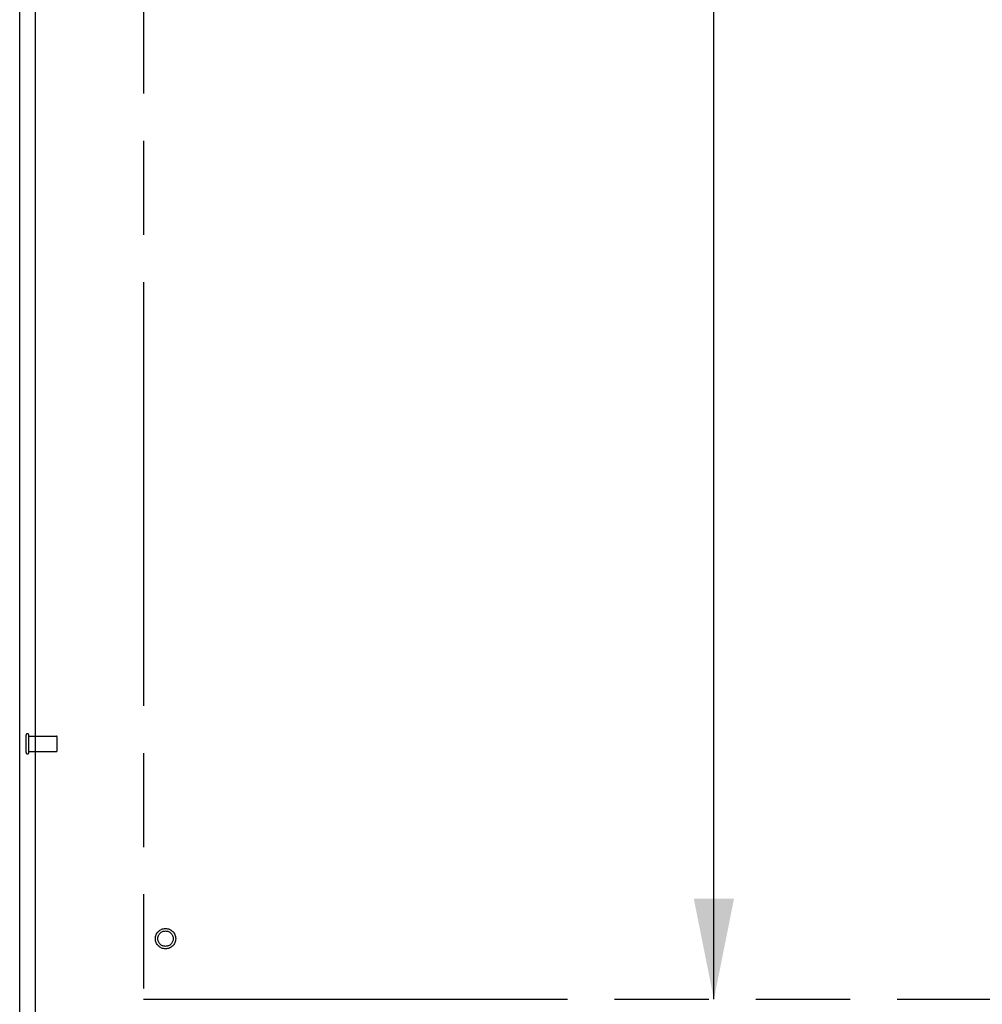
# Model space of a CAD drawing. Header units: inches. Extents: x 0 to 277, y 0 to 179.
# Tile 29 of 94: x 60 to 76, y 60 to 76. Entities that reach past the tile are written whole.
import ezdxf

# ---------------------------------------------------------------- set-up
doc = ezdxf.new("R2010")
doc.units = ezdxf.units.IN
doc.header["$LTSCALE"] = 15.20914
doc.header["$MEASUREMENT"] = 0
doc.linetypes.add('HIDDEN', pattern=[0.2, 0.1, -0.1])
doc.linetypes.add('PHANTOM', pattern=[0.8, 0.45, -0.05, 0.1, -0.05, 0.1, -0.05])
doc.layers.get('0').update_dxf_attribs({"linetype": 'CONTINUOUS'})
for name, color, linetype in [('02___PRT_ALL_AXES', 7, 'CONTINUOUS'), ('AVAILABLE_DOOR_SPACE', 7, 'CONTINUOUS'), ('DEFAULT_2', 8, 'HIDDEN'), ('DIMENSIONS', 7, 'CONTINUOUS')]:
    doc.layers.add(name, color=color, linetype=linetype)
doc.styles.get("Standard").update_dxf_attribs({"font": 'txt', "width": 0.8})
doc.dimstyles.new('DIMSTYLE_3', dxfattribs={"dimtxt": 1.268784, "dimasz": 1.626646, "dimexe": 0.09, "dimexo": 0.07, "dimgap": 0.039, "dimtad": 0, "dimtih": 1, "dimtoh": 1, "dimzin": 4, "dimdsep": 46, "dimtxsty": 'Standard', "dimblk": '_FILLED', "dimblk1": '_FILLED', "dimblk2": '_FILLED', "dimcen": 0.09, "dimadec": 0, "dimazin": 0, "dimtfac": 1, "dimtofl": 0, "dimtmove": 0, "dimatfit": 3, "dimldrblk": '_FILLED', "dimfxl": 0, "dimtolj": 1, "dimtzin": 4, "dimarcsym": 0})

# ---------------------------------------------------------------- blocks, each defined once
blk = doc.blocks.new('_FILLED')
at = {"color": 0, "linetype": 'ByBlock'}
blk.add_solid([(0, 0), (-1, 0.2), (-1, -0.2)], dxfattribs=at)
blk = doc.blocks.new('*D18')
at = {"layer": 'DIMENSIONS', "color": 2, "linetype": 'Continuous'}
for p, q in [((71.364, 59.794), (71.364, 63.048)), ((71.364, 58.669), (71.364, 54.93)), ((71.364, 54.93), (72.763, 54.93))]:
    blk.add_line(p, q, dxfattribs=at)
at = {"layer": 'DIMENSIONS', "color": 2, "linetype": 'Continuous', "xscale": 1.6266460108, "yscale": 1.6266460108, "zscale": 1.6266460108}
for p, rotation in [((71.364, 59.794), 270), ((71.364, 58.669), 90)]:
    blk.add_blockref('_FILLED', p, dxfattribs=dict(at, rotation=rotation))
at = {"layer": 'DIMENSIONS', "color": 2, "linetype": 'Continuous', "insert": (73.398, 55.565), "char_height": 1.2688, "width": 4.06011, "attachment_point": 1, "line_spacing_factor": 0.9}
blk.add_mtext('1.13', dxfattribs=at)
blk = doc.blocks.new('*D19')
at = {"layer": 'DIMENSIONS', "color": 2, "linetype": 'Continuous'}
for p, q in [((71.364, 120.044), (71.364, 91.188)), ((71.364, 59.794), (71.364, 86.748))]:
    blk.add_line(p, q, dxfattribs=at)
at = {"layer": 'DIMENSIONS', "color": 2, "linetype": 'Continuous', "xscale": 1.6266460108, "yscale": 1.6266460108, "zscale": 1.6266460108}
for p, rotation in [((71.364, 120.044), 90), ((71.364, 59.794), 270)]:
    blk.add_blockref('_FILLED', p, dxfattribs=dict(at, rotation=rotation))
at = {"layer": 'DIMENSIONS', "color": 2, "linetype": 'Continuous', "insert": (71.364, 90.554), "char_height": 1.2688, "width": 5.07514, "attachment_point": 2, "line_spacing_factor": 0.9}
blk.add_mtext('60.25\\Ptyp.', dxfattribs=at)

msp = doc.modelspace()

# ---------------------------------------------------------------- linework, layer by layer
at = {"color": 3, "linetype": 'Continuous'}
for p, q in [((60.156, 52.023), (60.156, 123.815)), ((60.406, 121.065), (60.406, 58.773))]:
    msp.add_line(p, q, dxfattribs=at)
at = {"layer": '02___PRT_ALL_AXES', "color": 8, "linetype": 'HIDDEN'}
for p, q in [((60.303, 63.795), (60.303, 64.043)), ((60.303, 64.043), (60.75, 64.043)), ((60.303, 63.795), (60.75, 63.795))]:
    msp.add_line(p, q, dxfattribs=at)
msp.add_circle((62.51, 60.773), 0.124, dxfattribs=at)
at = {"layer": 'AVAILABLE_DOOR_SPACE', "color": 4, "linetype": 'PHANTOM'}
for p, q in [((62.156, 120.044), (62.156, 59.794)), ((62.156, 59.794), (85.593, 59.794))]:
    msp.add_line(p, q, dxfattribs=at)
at = {"layer": 'DEFAULT_2', "color": 8, "linetype": 'HIDDEN'}
for p, q in [((60.26, 63.777), (60.26, 64.061)), ((60.303, 63.777), (60.303, 64.061)), ((60.76, 63.805), (60.76, 64.033))]:
    msp.add_line(p, q, dxfattribs=at)
for radius in [0.164, 0.124]:
    msp.add_circle((62.51, 60.773), radius, dxfattribs=at)
for centre, radius, start, end in [((60.281, 64.061), 0.0215, 360, 180), ((60.75, 64.033), 0.01, 360, 90), ((60.281, 63.777), 0.0215, 180, 0), ((60.75, 63.805), 0.01, 270, 0)]:
    msp.add_arc(centre, radius, start, end, dxfattribs=at)

# ---------------------------------------------------------------- dimensions: what is measured, and where the dimension line sits
at = {"layer": 'DIMENSIONS', "color": 2, "linetype": 'Continuous'}
dim = msp.add_linear_dim(base=(71.364, 59.794), p1=(85.593, 120.044), p2=(85.593, 59.794), angle=270, text='<>\\Ptyp.', dimstyle='DIMSTYLE_3', dxfattribs=at)
dim.commit()
dim.dimension.update_dxf_attribs({"geometry": '*D19', "text_midpoint": (71.364, 88.968), "dimtype": 160})
dim = msp.add_linear_dim(base=(71.364205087, 58.669478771), p1=(85.593207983, 59.794478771), p2=(60.425707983, 58.669478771), angle=270, dimstyle='DIMSTYLE_3', dxfattribs=at)
dim.commit()
dim.dimension.update_dxf_attribs({"geometry": '*D18', "text_midpoint": (75.427566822, 54.930445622), "dimtype": 160})

doc.saveas('drawing.dxf')
